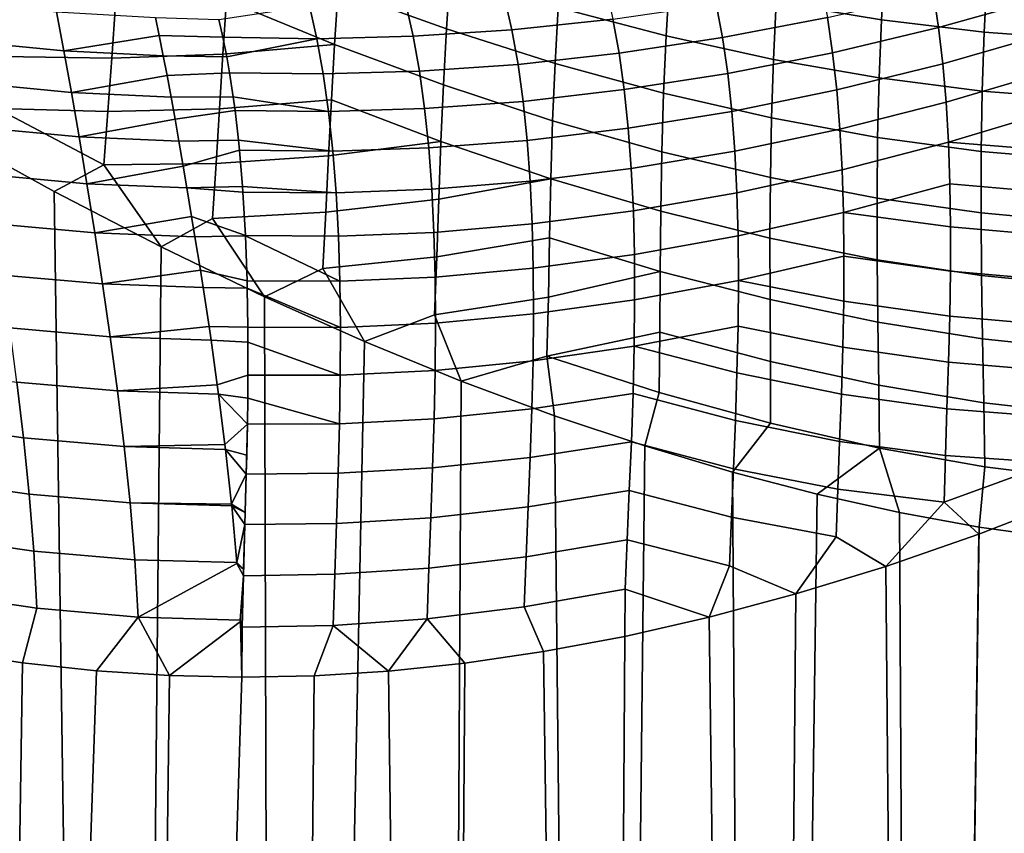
# Model space of a CAD drawing. Header units: metres. Extents: x -166 to 33, y -71 to 34.
# Tile 188 of 256: x 6.19 to 12.85, y -28.41 to -22.91. Entities that reach past the tile are written whole.
import ezdxf

# ---------------------------------------------------------------- set-up
doc = ezdxf.new("R2010")
doc.units = ezdxf.units.M
doc.layers.add('solid_12208131', color=7, linetype='CONTINUOUS')

msp = doc.modelspace()

# ---------------------------------------------------------------- linework, layer by layer
at = {"layer": 'solid_12208131'}
for points in [[(9.077082, -22.968338, 86.561569), (9.102815, -22.59823, 86.730461), (8.374267, -22.344372, 86.638748), (8.344816, -22.705057, 86.46907)], [(8.320086, -23.073666, 86.32354), (8.344816, -22.705057, 86.46907), (7.617686, -22.415104, 86.350174), (7.589545, -22.774111, 86.203644)], [(12.01941, -22.90745, 87.02124), (12.042607, -22.526585, 87.235069), (11.334759, -22.415384, 87.249672), (11.308146, -22.78956, 87.035759)], [(10.563302, -23.015793, 86.833374), (10.586807, -22.637907, 87.024796), (9.860982, -22.453403, 86.987236), (9.83333, -22.822887, 86.795479)], [(12.71488, -22.990717, 86.98243), (12.735495, -22.604168, 87.196198), (12.042607, -22.526585, 87.235069), (12.01941, -22.90745, 87.02124)], [(13.092251, -22.52989, 44.206097), (13.127446, -22.756868, 44.443554), (12.406572, -22.958092, 44.38168), (12.371099, -22.725695, 44.144161)], [(9.811774, -23.202084, 86.627159), (9.83333, -22.822887, 86.795479), (9.102815, -22.59823, 86.730461), (9.077082, -22.968338, 86.561569)], [(11.288663, -23.175072, 86.844452), (11.308146, -22.78956, 87.035759), (10.586807, -22.637907, 87.024796), (10.563302, -23.015793, 86.833374)], [(13.390312, -23.039139, 86.920601), (13.409334, -22.647936, 87.134247), (12.735495, -22.604168, 87.196198), (12.71488, -22.990717, 86.98243)], [(9.05641, -23.346483, 86.416862), (9.077082, -22.968338, 86.561569), (8.344816, -22.705057, 86.46907), (8.320086, -23.073666, 86.32354)], [(9.470835, -22.756866, 43.633713), (10.155065, -22.687725, 43.594696), (10.203824, -22.902403, 43.860901), (9.519611, -22.974777, 43.899712)], [(10.90218, -22.800758, 43.845966), (11.611372, -22.669573, 43.855892), (11.654313, -22.891706, 44.108406), (10.944786, -23.027475, 44.09845)], [(6.813751, -23.16592, 85.83709), (7.564777, -23.139179, 86.081848), (7.589545, -22.774111, 86.203644), (6.8398, -22.806408, 85.934921)], [(7.564777, -23.139179, 86.081848), (8.320086, -23.073666, 86.32354), (7.589545, -22.774111, 86.203644)], [(8.802634, -22.798031, 43.69566), (9.470835, -22.756866, 43.633713), (9.519611, -22.974777, 43.899712), (8.851931, -23.018427, 43.96133)], [(12.371099, -22.725695, 44.144161), (12.406572, -22.958092, 44.38168), (11.68959, -23.129213, 44.345989), (11.654313, -22.891706, 44.108406)], [(13.127446, -22.756868, 44.443554), (13.155475, -22.997972, 44.665268), (12.434673, -23.2047, 44.603527), (12.406572, -22.958092, 44.38168)], [(5.763854, -22.788496, 44.361958), (6.439211, -22.854019, 44.209393), (6.48906, -23.115732, 44.49836), (5.81348, -23.051092, 44.651695)], [(6.068781, -23.155327, 85.590065), (6.813751, -23.16592, 85.83709), (6.8398, -22.806408, 85.934921), (6.097827, -22.803484, 85.66394)], [(7.538487, -22.90464, 44.009071), (8.150282, -22.812475, 43.779221), (8.200508, -23.034681, 44.044422), (7.565202, -23.025269, 44.147758)], [(8.150282, -22.812475, 43.779221), (8.802634, -22.798031, 43.69566), (8.851931, -23.018427, 43.96133), (8.200508, -23.034681, 44.044422)], [(10.546127, -23.403461, 86.665352), (10.563302, -23.015793, 86.833374), (9.83333, -22.822887, 86.795479), (9.811774, -23.202084, 86.627159)], [(10.203824, -22.902403, 43.860901), (10.90218, -22.800758, 43.845966), (10.944786, -23.027475, 44.09845), (10.24611, -23.133129, 44.113297)], [(12.00342, -23.299692, 86.829941), (12.01941, -22.90745, 87.02124), (11.308146, -22.78956, 87.035759), (11.288663, -23.175072, 86.844452)], [(6.439211, -22.854019, 44.209393), (7.110091, -22.890213, 44.083874), (7.134386, -23.012642, 44.224613), (6.48906, -23.115732, 44.49836)], [(7.134386, -23.012642, 44.224613), (7.110091, -22.890213, 44.083874), (7.538487, -22.90464, 44.009071), (7.565202, -23.025269, 44.147758)], [(9.519611, -22.974777, 43.899712), (10.203824, -22.902403, 43.860901), (10.24611, -23.133129, 44.113297), (9.5619, -23.20882, 44.151928)], [(11.654313, -22.891706, 44.108406), (11.68959, -23.129213, 44.345989), (10.979622, -23.269625, 44.33609), (10.944786, -23.027475, 44.09845)], [(12.701459, -23.388672, 86.7911), (12.71488, -22.990717, 86.98243), (12.01941, -22.90745, 87.02124), (12.00342, -23.299692, 86.829941)], [(8.851931, -23.018427, 43.96133), (9.519611, -22.974777, 43.899712), (9.5619, -23.20882, 44.151928), (8.894751, -23.255018, 44.213245)], [(9.795566, -23.589415, 86.483009), (9.811774, -23.202084, 86.627159), (9.077082, -22.968338, 86.561569), (9.05641, -23.346483, 86.416862)], [(12.406572, -22.958092, 44.38168), (12.434673, -23.2047, 44.603527), (11.717328, -23.380997, 44.567993), (11.68959, -23.129213, 44.345989)], [(7.134386, -23.012642, 44.224613), (7.161408, -23.149828, 44.371227), (6.48906, -23.115732, 44.49836)], [(7.161408, -23.149828, 44.371227), (7.134386, -23.012642, 44.224613), (7.565202, -23.025269, 44.147758), (7.591409, -23.15712, 44.289471)], [(7.565202, -23.025269, 44.147758), (8.200508, -23.034681, 44.044422), (7.591409, -23.15712, 44.289471)], [(7.591409, -23.15712, 44.289471), (8.200508, -23.034681, 44.044422), (8.244286, -23.273125, 44.295872), (7.610322, -23.264544, 44.398064)], [(8.200508, -23.034681, 44.044422), (8.851931, -23.018427, 43.96133), (8.894751, -23.255018, 44.213245), (8.244286, -23.273125, 44.295872)], [(10.944786, -23.027475, 44.09845), (10.979622, -23.269625, 44.33609), (10.280572, -23.37933, 44.350937), (10.24611, -23.133129, 44.113297)], [(11.275667, -23.570427, 86.676491), (11.288663, -23.175072, 86.844452), (10.563302, -23.015793, 86.833374), (10.546127, -23.403461, 86.665352)], [(13.155475, -22.997972, 44.665268), (13.17747, -23.251799, 44.870697), (12.456542, -23.464142, 44.809135), (12.434673, -23.2047, 44.603527)], [(13.378428, -23.441784, 86.729309), (13.390312, -23.039139, 86.920601), (12.71488, -22.990717, 86.98243), (12.701459, -23.388672, 86.7911)], [(5.81348, -23.051092, 44.651695), (6.48906, -23.115732, 44.49836), (6.540871, -23.397669, 44.767654), (5.864982, -23.333984, 44.921734)], [(7.542104, -23.508389, 85.985367), (8.299101, -23.448473, 86.202812), (8.320086, -23.073666, 86.32354), (7.564777, -23.139179, 86.081848)], [(9.039805, -23.730951, 86.296989), (9.05641, -23.346483, 86.416862), (8.320086, -23.073666, 86.32354), (8.299101, -23.448473, 86.202812)], [(6.036864, -23.506014, 85.541801), (6.787703, -23.527197, 85.764885), (6.813751, -23.16592, 85.83709), (6.068781, -23.155327, 85.590065)], [(6.48906, -23.115732, 44.49836), (7.161408, -23.149828, 44.371227), (7.187575, -23.28442, 44.504871), (6.540871, -23.397669, 44.767654)], [(6.787703, -23.527197, 85.764885), (7.542104, -23.508389, 85.985367), (7.564777, -23.139179, 86.081848), (6.813751, -23.16592, 85.83709)], [(7.187575, -23.28442, 44.504871), (7.161408, -23.149828, 44.371227), (7.591409, -23.15712, 44.289471), (7.610322, -23.264544, 44.398064)], [(10.24611, -23.133129, 44.113297), (10.280572, -23.37933, 44.350937), (9.596363, -23.458353, 44.389477), (9.5619, -23.20882, 44.151928)], [(11.68959, -23.129213, 44.345989), (11.717328, -23.380997, 44.567993), (11.006811, -23.526096, 44.558239), (10.979622, -23.269625, 44.33609)], [(11.993985, -23.70183, 86.661896), (12.00342, -23.299692, 86.829941), (11.288663, -23.175072, 86.844452), (11.275667, -23.570427, 86.676491)], [(9.5619, -23.20882, 44.151928), (9.596363, -23.458353, 44.389477), (8.929773, -23.507095, 44.450562), (8.894751, -23.255018, 44.213245)], [(10.534526, -23.799343, 86.521446), (10.546127, -23.403461, 86.665352), (9.811774, -23.202084, 86.627159), (9.795566, -23.589415, 86.483009)], [(12.434673, -23.2047, 44.603527), (12.456542, -23.464142, 44.809135), (11.738675, -23.645697, 44.773819), (11.717328, -23.380997, 44.567993)], [(7.187575, -23.28442, 44.504871), (7.21494, -23.429449, 44.63892), (6.540871, -23.397669, 44.767654)], [(7.21494, -23.429449, 44.63892), (7.187575, -23.28442, 44.504871), (7.610322, -23.264544, 44.398064), (7.635415, -23.428432, 44.553123)], [(8.244286, -23.273125, 44.295872), (8.280309, -23.527042, 44.532791), (7.635415, -23.428432, 44.553123), (7.610322, -23.264544, 44.398064)], [(8.894751, -23.255018, 44.213245), (8.929773, -23.507095, 44.450562), (8.280309, -23.527042, 44.532791), (8.244286, -23.273125, 44.295872)], [(10.979622, -23.269625, 44.33609), (11.006811, -23.526096, 44.558239), (10.307335, -23.639875, 44.573181), (10.280572, -23.37933, 44.350937)], [(12.694573, -23.796572, 86.62294), (12.701459, -23.388672, 86.7911), (12.00342, -23.299692, 86.829941), (11.993985, -23.70183, 86.661896)], [(13.17747, -23.251799, 44.870697), (13.193783, -23.517166, 45.059223), (12.472522, -23.735224, 44.997887), (12.456542, -23.464142, 44.809135)], [(5.864982, -23.333984, 44.921734), (6.540871, -23.397669, 44.767654), (6.592854, -23.698132, 45.016663), (5.916581, -23.635393, 45.171494)], [(9.783693, -23.983173, 86.363708), (9.795566, -23.589415, 86.483009), (9.05641, -23.346483, 86.416862), (9.039805, -23.730951, 86.296989)], [(6.540871, -23.397669, 44.767654), (7.21494, -23.429449, 44.63892), (7.241915, -23.5784, 44.767044), (6.592854, -23.698132, 45.016663)], [(7.241915, -23.5784, 44.767044), (7.21494, -23.429449, 44.63892), (7.635415, -23.428432, 44.553123), (7.647435, -23.519413, 44.634193)], [(7.635415, -23.428432, 44.553123), (8.280309, -23.527042, 44.532791), (7.647435, -23.519413, 44.634193)], [(10.280572, -23.37933, 44.350937), (10.307335, -23.639875, 44.573181), (9.623134, -23.722233, 44.611717), (9.596363, -23.458353, 44.389477)], [(11.268387, -23.97407, 86.532585), (11.275667, -23.570427, 86.676491), (10.546127, -23.403461, 86.665352), (10.534526, -23.799343, 86.521446)], [(11.717328, -23.380997, 44.567993), (11.738675, -23.645697, 44.773819), (11.027503, -23.795555, 44.764275), (11.006811, -23.526096, 44.558239)], [(13.373023, -23.854445, 86.561096), (13.378428, -23.441784, 86.729309), (12.701459, -23.388672, 86.7911), (12.694573, -23.796572, 86.62294)], [(6.759, -23.887461, 85.718521), (6.036864, -23.506014, 85.541801), (6.054177, -23.865992, 85.533577), (6.424191, -24.067572, 85.627319)], [(6.036864, -23.506014, 85.541801), (6.759, -23.887461, 85.718521), (6.787703, -23.527197, 85.764885)], [(6.759, -23.887461, 85.718521), (7.519737, -23.879515, 85.914665), (7.542104, -23.508389, 85.985367), (6.787703, -23.527197, 85.764885)], [(7.519737, -23.879515, 85.914665), (8.280546, -23.827566, 86.107491), (8.299101, -23.448473, 86.202812), (7.542104, -23.508389, 85.985367)], [(8.929773, -23.507095, 44.450562), (8.957142, -23.773512, 44.672657), (8.30873, -23.795284, 44.754562), (8.280309, -23.527042, 44.532791)], [(8.280546, -23.827566, 86.107491), (9.039805, -23.730951, 86.296989), (8.299101, -23.448473, 86.202812)], [(9.596363, -23.458353, 44.389477), (9.623134, -23.722233, 44.611717), (8.957142, -23.773512, 44.672657), (8.929773, -23.507095, 44.450562)], [(12.456542, -23.464142, 44.809135), (12.472522, -23.735224, 44.997887), (11.753971, -23.922117, 44.962841), (11.738675, -23.645697, 44.773819)], [(7.268175, -23.727806, 44.886742), (7.241915, -23.5784, 44.767044), (7.647435, -23.519413, 44.634193), (7.67027, -23.720795, 44.802105)], [(8.280309, -23.527042, 44.532791), (8.30873, -23.795284, 44.754562), (7.67027, -23.720795, 44.802105), (7.647435, -23.519413, 44.634193)], [(11.006811, -23.526096, 44.558239), (11.027503, -23.795555, 44.764275), (10.327552, -23.913464, 44.779373), (10.307335, -23.639875, 44.573181)], [(11.990328, -24.112337, 86.517838), (11.993985, -23.70183, 86.661896), (11.275667, -23.570427, 86.676491), (11.268387, -23.97407, 86.532585)], [(12.472522, -23.735224, 44.997887), (13.193783, -23.517166, 45.059223), (13.203856, -23.793179, 45.230129)], [(5.916581, -23.635393, 45.171494), (6.592854, -23.698132, 45.016663), (6.645009, -24.015385, 45.244583), (5.968256, -23.953575, 45.400127)], [(7.241915, -23.5784, 44.767044), (7.268175, -23.727806, 44.886742), (6.592854, -23.698132, 45.016663)], [(10.307335, -23.639875, 44.573181), (10.327552, -23.913464, 44.779373), (9.643368, -23.999191, 44.817974), (9.623134, -23.722233, 44.611717)], [(10.527465, -24.201757, 86.402367), (10.534526, -23.799343, 86.521446), (9.795566, -23.589415, 86.483009), (9.783693, -23.983173, 86.363708)], [(6.592854, -23.698132, 45.016663), (7.268175, -23.727806, 44.886742), (7.296985, -23.896526, 45.01228), (6.645009, -24.015385, 45.244583)], [(11.738675, -23.645697, 44.773819), (11.753971, -23.922117, 44.962841), (11.042038, -24.076799, 44.953571), (11.027503, -23.795555, 44.764275)], [(12.693445, -24.212925, 86.478683), (12.694573, -23.796572, 86.62294), (11.993985, -23.70183, 86.661896), (11.990328, -24.112337, 86.517838)], [(7.296985, -23.896526, 45.01228), (7.268175, -23.727806, 44.886742), (7.67027, -23.720795, 44.802105), (7.676989, -23.788918, 44.855556)], [(7.67027, -23.720795, 44.802105), (8.30873, -23.795284, 44.754562), (7.676989, -23.788918, 44.855556)], [(8.262573, -24.208733, 86.038094), (9.02592, -24.119841, 86.202591), (9.039805, -23.730951, 86.296989), (8.280546, -23.827566, 86.107491)], [(8.957142, -23.773512, 44.672657), (8.978015, -24.053034, 44.878826), (8.330706, -24.076658, 44.960461), (8.30873, -23.795284, 44.754562)], [(9.623134, -23.722233, 44.611717), (9.643368, -23.999191, 44.817974), (8.978015, -24.053034, 44.878826), (8.957142, -23.773512, 44.672657)], [(9.02592, -24.119841, 86.202591), (9.783693, -23.983173, 86.363708), (9.039805, -23.730951, 86.296989)], [(12.472522, -23.735224, 44.997887), (12.482035, -24.017008, 45.169098), (11.762623, -24.209278, 45.134418), (11.753971, -23.922117, 44.962841)], [(12.472522, -23.735224, 44.997887), (13.203856, -23.793179, 45.230129), (13.20885, -24.078367, 45.382889), (12.482035, -24.017008, 45.169098)], [(7.321653, -24.043268, 45.113789), (7.296985, -23.896526, 45.01228), (7.676989, -23.788918, 44.855556), (7.697592, -24.03488, 45.035782)], [(7.494915, -24.24979, 85.870041), (8.262573, -24.208733, 86.038094), (8.280546, -23.827566, 86.107491), (7.519737, -23.879515, 85.914665)], [(8.30873, -23.795284, 44.754562), (8.330706, -24.076658, 44.960461), (7.697592, -24.03488, 45.035782), (7.676989, -23.788918, 44.855556)], [(11.027503, -23.795555, 44.764275), (11.042038, -24.076799, 44.953571), (10.341567, -24.198889, 44.968899), (10.327552, -23.913464, 44.779373)], [(11.265781, -24.384357, 86.41346), (11.268387, -23.97407, 86.532585), (10.534526, -23.799343, 86.521446), (10.527465, -24.201757, 86.402367)], [(13.373321, -24.275663, 86.416679), (13.373023, -23.854445, 86.561096), (12.694573, -23.796572, 86.62294), (12.693445, -24.212925, 86.478683)], [(5.795928, -54.099998, 85.463707), (6.857597, -54.099998, 85.727737), (6.424191, -24.067572, 85.627319), (6.054177, -23.865992, 85.533577)], [(6.759, -23.887461, 85.718521), (6.424191, -24.067572, 85.627319), (7.147338, -24.442492, 85.789291)], [(7.296985, -23.896526, 45.01228), (7.321653, -24.043268, 45.113789), (6.645009, -24.015385, 45.244583)], [(7.519737, -23.879515, 85.914665), (6.759, -23.887461, 85.718521), (7.147338, -24.442492, 85.789291), (7.494915, -24.24979, 85.870041)], [(5.968256, -23.953575, 45.400127), (6.645009, -24.015385, 45.244583), (6.698146, -24.347754, 45.450428), (6.020772, -24.286879, 45.606606)], [(10.327552, -23.913464, 44.779373), (10.341567, -24.198889, 44.968899), (9.657416, -24.288023, 45.007622), (9.643368, -23.999191, 44.817974)], [(11.753971, -23.922117, 44.962841), (11.762623, -24.209278, 45.134418), (11.049818, -24.368807, 45.125519), (11.042038, -24.076799, 44.953571)], [(11.991404, -24.529606, 86.398506), (11.990328, -24.112337, 86.517838), (11.268387, -23.97407, 86.532585), (11.265781, -24.384357, 86.41346)], [(6.645009, -24.015385, 45.244583), (7.321653, -24.043268, 45.113789), (7.35396, -24.238174, 45.238464), (6.698146, -24.347754, 45.450428)], [(7.321653, -24.043268, 45.113789), (7.697592, -24.03488, 45.035782), (7.700236, -24.071747, 45.061169)], [(7.697592, -24.03488, 45.035782), (8.330706, -24.076658, 44.960461), (7.700236, -24.071747, 45.061169)], [(9.643368, -23.999191, 44.817974), (9.657416, -24.288023, 45.007622), (8.992746, -24.344461, 45.068451), (8.978015, -24.053034, 44.878826)], [(9.012854, -24.510973, 86.134232), (9.774778, -24.381493, 86.26992), (9.783693, -23.983173, 86.363708), (9.02592, -24.119841, 86.202591)], [(10.523545, -24.608873, 86.308815), (10.527465, -24.201757, 86.402367), (9.783693, -23.983173, 86.363708), (9.774778, -24.381493, 86.26992)], [(11.762623, -24.209278, 45.134418), (12.482035, -24.017008, 45.169098), (12.486256, -24.308052, 45.322205)], [(12.482035, -24.017008, 45.169098), (13.20885, -24.078367, 45.382889), (13.209512, -24.37137, 45.516926), (12.486256, -24.308052, 45.322205)], [(6.857597, -54.099998, 85.727737), (7.147338, -24.442492, 85.789291), (6.424191, -24.067572, 85.627319)], [(7.321653, -24.043268, 45.113789), (7.700236, -24.071747, 45.061169), (7.717405, -24.366554, 45.250294), (7.35396, -24.238174, 45.238464)], [(8.330706, -24.076658, 44.960461), (8.346596, -24.369978, 45.149864), (7.717405, -24.366554, 45.250294), (7.700236, -24.071747, 45.061169)], [(8.978015, -24.053034, 44.878826), (8.992746, -24.344461, 45.068451), (8.346596, -24.369978, 45.149864), (8.330706, -24.076658, 44.960461)], [(11.042038, -24.076799, 44.953571), (11.049818, -24.368807, 45.125519), (10.348785, -24.495085, 45.141171), (10.341567, -24.198889, 44.968899)], [(8.242321, -24.589241, 85.994987), (9.012854, -24.510973, 86.134232), (9.02592, -24.119841, 86.202591), (8.262573, -24.208733, 86.038094)], [(12.697036, -24.636175, 86.35907), (12.693445, -24.212925, 86.478683), (11.990328, -24.112337, 86.517838), (11.991404, -24.529606, 86.398506)], [(7.35396, -24.238174, 45.238464), (7.376491, -24.373943, 45.318882), (6.698146, -24.347754, 45.450428)], [(7.376491, -24.373943, 45.318882), (7.35396, -24.238174, 45.238464), (7.717405, -24.366554, 45.250294), (7.717525, -24.369137, 45.251846)], [(8.262573, -24.208733, 86.038094), (7.494915, -24.24979, 85.870041), (7.847397, -24.780624, 85.919838), (8.242321, -24.589241, 85.994987)], [(10.341567, -24.198889, 44.968899), (10.348785, -24.495085, 45.141171), (9.664699, -24.587622, 45.180115), (9.657416, -24.288023, 45.007622)], [(11.266438, -24.799509, 86.319839), (11.265781, -24.384357, 86.41346), (10.527465, -24.201757, 86.402367), (10.523545, -24.608873, 86.308815)], [(11.762623, -24.209278, 45.134418), (11.765817, -24.505762, 45.287952), (11.052039, -24.670193, 45.279491), (11.049818, -24.368807, 45.125519)], [(11.762623, -24.209278, 45.134418), (12.486256, -24.308052, 45.322205), (12.48594, -24.606998, 45.456623), (11.765817, -24.505762, 45.287952)], [(13.378293, -24.703951, 86.296822), (13.373321, -24.275663, 86.416679), (12.693445, -24.212925, 86.478683), (12.697036, -24.636175, 86.35907)], [(6.020772, -24.286879, 45.606606), (6.698146, -24.347754, 45.450428), (6.751611, -24.693464, 45.633541), (6.073468, -24.633497, 45.790249)], [(7.494915, -24.24979, 85.870041), (7.147338, -24.442492, 85.789291), (7.847397, -24.780624, 85.919838)], [(9.657416, -24.288023, 45.007622), (9.664699, -24.587622, 45.180115), (9.000771, -24.646656, 45.241013), (8.992746, -24.344461, 45.068451)], [(12.486256, -24.308052, 45.322205), (13.209512, -24.37137, 45.516926), (13.206161, -24.670946, 45.631618), (12.48594, -24.606998, 45.456623)], [(6.698146, -24.347754, 45.450428), (7.376491, -24.373943, 45.318882), (7.413564, -24.601086, 45.44257), (6.751611, -24.693464, 45.633541)], [(7.413564, -24.601086, 45.44257), (7.376491, -24.373943, 45.318882), (7.717525, -24.369137, 45.251846), (7.728407, -24.67182, 45.422234)], [(8.346596, -24.369978, 45.149864), (8.355844, -24.674078, 45.322296), (7.717525, -24.369137, 45.251846), (7.717405, -24.366554, 45.250294)], [(7.717525, -24.369137, 45.251846), (8.355844, -24.674078, 45.322296), (7.728407, -24.67182, 45.422234)], [(8.992746, -24.344461, 45.068451), (9.000771, -24.646656, 45.241013), (8.355844, -24.674078, 45.322296), (8.346596, -24.369978, 45.149864)], [(11.049818, -24.368807, 45.125519), (11.052039, -24.670193, 45.279491), (10.35041, -24.800709, 45.295536), (10.348785, -24.495085, 45.141171)], [(8.997658, -24.901674, 86.092354), (9.766877, -24.782242, 86.202255), (9.774778, -24.381493, 86.26992), (9.012854, -24.510973, 86.134232)], [(9.766877, -24.782242, 86.202255), (10.523545, -24.608873, 86.308815), (9.774778, -24.381493, 86.26992)], [(11.995805, -24.951925, 86.304642), (11.991404, -24.529606, 86.398506), (11.265781, -24.384357, 86.41346), (11.266438, -24.799509, 86.319839)], [(6.857597, -54.099998, 85.727737), (7.932003, -54.099998, 85.933899), (7.847397, -24.780624, 85.919838), (7.147338, -24.442492, 85.789291)], [(10.348785, -24.495085, 45.141171), (10.35041, -24.800709, 45.295536), (9.666416, -24.896685, 45.334778), (9.664699, -24.587622, 45.180115)], [(11.052039, -24.670193, 45.279491), (11.765817, -24.505762, 45.287952), (11.764318, -24.810226, 45.42284)], [(11.765817, -24.505762, 45.287952), (12.48594, -24.606998, 45.456623), (12.481408, -24.9126, 45.571732), (11.764318, -24.810226, 45.42284)], [(9.012854, -24.510973, 86.134232), (8.242321, -24.589241, 85.994987), (8.523906, -25.083099, 86.02195), (8.997658, -24.901674, 86.092354)], [(12.703957, -25.06469, 86.26487), (12.697036, -24.636175, 86.35907), (11.991404, -24.529606, 86.398506), (11.995805, -24.951925, 86.304642)], [(6.073468, -24.633497, 45.790249), (6.751611, -24.693464, 45.633541), (6.803089, -25.050657, 45.793613), (6.124075, -24.991444, 45.950787)], [(7.413564, -24.601086, 45.44257), (7.432109, -24.718052, 45.501305), (6.751611, -24.693464, 45.633541)], [(7.432109, -24.718052, 45.501305), (7.413564, -24.601086, 45.44257), (7.728407, -24.67182, 45.422234), (7.729594, -24.721199, 45.447937)], [(8.242321, -24.589241, 85.994987), (7.847397, -24.780624, 85.919838), (8.523906, -25.083099, 86.02195)], [(9.664699, -24.587622, 45.180115), (9.666416, -24.896685, 45.334778), (9.003284, -24.958366, 45.395809), (9.000771, -24.646656, 45.241013)], [(9.756969, -25.182833, 86.161247), (10.520789, -25.018633, 86.24144), (10.523545, -24.608873, 86.308815), (9.766877, -24.782242, 86.202255)], [(11.26837, -25.21755, 86.252441), (11.266438, -24.799509, 86.319839), (10.523545, -24.608873, 86.308815), (10.520789, -25.018633, 86.24144)], [(12.48594, -24.606998, 45.456623), (13.206161, -24.670946, 45.631618), (13.199428, -24.975718, 45.726379), (12.481408, -24.9126, 45.571732)], [(13.386574, -25.137756, 86.202309), (13.378293, -24.703951, 86.296822), (12.697036, -24.636175, 86.35907), (12.703957, -25.06469, 86.26487)], [(6.751611, -24.693464, 45.633541), (7.432109, -24.718052, 45.501305), (7.472165, -24.981869, 45.622242), (6.803089, -25.050657, 45.793613)], [(8.355844, -24.674078, 45.322296), (8.359647, -24.987757, 45.477024), (7.729594, -24.721199, 45.447937), (7.728407, -24.67182, 45.422234)], [(9.000771, -24.646656, 45.241013), (9.003284, -24.958366, 45.395809), (8.359647, -24.987757, 45.477024), (8.355844, -24.674078, 45.322296)], [(11.052039, -24.670193, 45.279491), (11.049473, -24.979635, 45.414871), (10.347215, -25.114456, 45.431362), (10.35041, -24.800709, 45.295536)], [(11.052039, -24.670193, 45.279491), (11.764318, -24.810226, 45.42284), (11.758451, -25.121422, 45.538464), (11.049473, -24.979635, 45.414871)], [(7.472165, -24.981869, 45.622242), (7.432109, -24.718052, 45.501305), (7.729594, -24.721199, 45.447937), (7.733786, -24.986916, 45.576679)], [(7.729594, -24.721199, 45.447937), (8.359647, -24.987757, 45.477024), (7.733786, -24.986916, 45.576679)], [(7.932003, -54.099998, 85.933899), (8.523906, -25.083099, 86.02195), (7.847397, -24.780624, 85.919838)], [(9.766877, -24.782242, 86.202255), (8.997658, -24.901674, 86.092354), (9.177327, -25.351112, 86.09848), (9.756969, -25.182833, 86.161247)], [(10.35041, -24.800709, 45.295536), (10.347215, -25.114456, 45.431362), (9.663343, -25.213942, 45.470955), (9.666416, -24.896685, 45.334778)], [(12.001554, -25.377419, 86.237), (11.995805, -24.951925, 86.304642), (11.266438, -24.799509, 86.319839), (11.26837, -25.21755, 86.252441)], [(11.764318, -24.810226, 45.42284), (12.481408, -24.9126, 45.571732), (12.473302, -25.223486, 45.666931), (11.758451, -25.121422, 45.538464)], [(8.997658, -24.901674, 86.092354), (8.523906, -25.083099, 86.02195), (9.177327, -25.351112, 86.09848)], [(9.666416, -24.896685, 45.334778), (9.663343, -25.213942, 45.470955), (9.001059, -25.278353, 45.532185), (9.003284, -24.958366, 45.395809)], [(9.003284, -24.958366, 45.395809), (9.001059, -25.278353, 45.532185), (8.358768, -25.309816, 45.613392), (8.359647, -24.987757, 45.477024)], [(12.712272, -25.496704, 86.196884), (12.703957, -25.06469, 86.26487), (11.995805, -24.951925, 86.304642), (12.001554, -25.377419, 86.237)], [(12.481408, -24.9126, 45.571732), (13.199428, -24.975718, 45.726379), (13.190624, -25.284037, 45.800694), (12.473302, -25.223486, 45.666931)], [(6.124075, -24.991444, 45.950787), (6.803089, -25.050657, 45.793613), (6.851367, -25.417568, 45.930115), (6.171406, -25.358875, 46.087685)], [(7.472165, -24.981869, 45.622242), (7.485454, -25.07383, 45.660816), (6.803089, -25.050657, 45.793613)], [(7.485454, -25.07383, 45.660816), (7.472165, -24.981869, 45.622242), (7.733786, -24.986916, 45.576679), (7.734489, -25.088102, 45.62162)], [(8.359647, -24.987757, 45.477024), (8.358768, -25.309816, 45.613392), (7.734489, -25.088102, 45.62162), (7.733786, -24.986916, 45.576679)], [(9.756969, -25.182833, 86.161247), (10.516126, -25.428566, 86.200882), (10.520789, -25.018633, 86.24144)], [(10.347215, -25.114456, 45.431362), (11.049473, -24.979635, 45.414871), (11.042445, -25.295881, 45.53104)], [(11.268495, -25.636147, 86.211975), (11.26837, -25.21755, 86.252441), (10.520789, -25.018633, 86.24144), (10.516126, -25.428566, 86.200882)], [(11.049473, -24.979635, 45.414871), (11.758451, -25.121422, 45.538464), (11.748865, -25.43799, 45.634216), (11.042445, -25.295881, 45.53104)], [(6.803089, -25.050657, 45.793613), (7.485454, -25.07383, 45.660816), (7.527209, -25.376314, 45.775238), (6.851367, -25.417568, 45.930115)], [(7.527209, -25.376314, 45.775238), (7.485454, -25.07383, 45.660816), (7.734489, -25.088102, 45.62162), (7.734521, -25.310707, 45.712891)], [(7.734489, -25.088102, 45.62162), (8.358768, -25.309816, 45.613392), (7.734521, -25.310707, 45.712891)], [(7.932003, -54.099998, 85.933899), (9.015996, -54.099998, 86.081589), (9.177327, -25.351112, 86.09848), (8.523906, -25.083099, 86.02195)], [(13.396269, -25.575434, 86.133972), (13.386574, -25.137756, 86.202309), (12.703957, -25.06469, 86.26487), (12.712272, -25.496704, 86.196884)], [(10.347215, -25.114456, 45.431362), (10.33953, -25.435083, 45.548038), (9.65581, -25.538158, 45.588047), (9.663343, -25.213942, 45.470955)], [(10.347215, -25.114456, 45.431362), (11.042445, -25.295881, 45.53104), (11.031613, -25.617594, 45.627377), (10.33953, -25.435083, 45.548038)], [(11.758451, -25.121422, 45.538464), (12.473302, -25.223486, 45.666931), (12.462958, -25.538038, 45.741673), (11.748865, -25.43799, 45.634216)], [(9.663343, -25.213942, 45.470955), (9.65581, -25.538158, 45.588047), (8.994424, -25.6054, 45.649536), (9.001059, -25.278353, 45.532185)], [(9.756969, -25.182833, 86.161247), (9.177327, -25.351112, 86.09848), (9.808867, -25.585896, 86.152039)], [(10.516126, -25.428566, 86.200882), (9.756969, -25.182833, 86.161247), (9.808867, -25.585896, 86.152039), (10.419959, -25.789499, 86.184937)], [(12.005608, -25.803907, 86.196388), (12.001554, -25.377419, 86.237), (11.26837, -25.21755, 86.252441), (11.268495, -25.636147, 86.211975)], [(12.473302, -25.223486, 45.666931), (13.190624, -25.284037, 45.800694), (13.181746, -25.593939, 45.854107), (12.462958, -25.538038, 45.741673)], [(5.49673, -25.2644, 46.269188), (6.171406, -25.358875, 46.087685), (6.215609, -25.734098, 46.200089), (5.54075, -25.639147, 46.381565)], [(9.001059, -25.278353, 45.532185), (8.994424, -25.6054, 45.649536), (8.353542, -25.639063, 45.730797), (8.358768, -25.309816, 45.613392)], [(11.042445, -25.295881, 45.53104), (11.748865, -25.43799, 45.634216), (11.736917, -25.758356, 45.709507), (11.031613, -25.617594, 45.627377)], [(6.171406, -25.358875, 46.087685), (6.851367, -25.417568, 45.930115), (6.89661, -25.792519, 46.042236), (6.215609, -25.734098, 46.200089)], [(7.535575, -25.439476, 45.796791), (7.527209, -25.376314, 45.775238), (7.734521, -25.310707, 45.712891), (7.733377, -25.46636, 45.770714)], [(8.358768, -25.309816, 45.613392), (8.353542, -25.639063, 45.730797), (7.733377, -25.46636, 45.770714), (7.734521, -25.310707, 45.712891)], [(9.015996, -54.099998, 86.081589), (10.106394, -54.099998, 86.170372), (9.808867, -25.585896, 86.152039), (9.177327, -25.351112, 86.09848)], [(7.527209, -25.376314, 45.775238), (7.535575, -25.439476, 45.796791), (6.851367, -25.417568, 45.930115)], [(6.851367, -25.417568, 45.930115), (7.535575, -25.439476, 45.796791), (7.578708, -25.778872, 45.899258), (6.89661, -25.792519, 46.042236)], [(7.535575, -25.439476, 45.796791), (7.733377, -25.46636, 45.770714), (7.731021, -25.641941, 45.830204)], [(7.535575, -25.439476, 45.796791), (7.731021, -25.641941, 45.830204), (7.578708, -25.778872, 45.899258)], [(10.33953, -25.435083, 45.548038), (10.328012, -25.761276, 45.644936), (9.644469, -25.868052, 45.685413), (9.65581, -25.538158, 45.588047)], [(10.33953, -25.435083, 45.548038), (11.031613, -25.617594, 45.627377), (11.018339, -25.943247, 45.703262), (10.328012, -25.761276, 45.644936)], [(11.268495, -25.636147, 86.211975), (10.516126, -25.428566, 86.200882), (10.419959, -25.789499, 86.184937), (11.011449, -25.965862, 86.19912)], [(11.748865, -25.43799, 45.634216), (12.462958, -25.538038, 45.741673), (12.452416, -25.854357, 45.795441), (11.736917, -25.758356, 45.709507)], [(12.719009, -25.930227, 86.155991), (12.712272, -25.496704, 86.196884), (12.001554, -25.377419, 86.237), (12.005608, -25.803907, 86.196388)], [(7.733377, -25.46636, 45.770714), (8.353542, -25.639063, 45.730797), (7.731021, -25.641941, 45.830204)], [(13.404478, -26.015179, 86.092766), (13.396269, -25.575434, 86.133972), (12.712272, -25.496704, 86.196884), (12.719009, -25.930227, 86.155991)], [(9.65581, -25.538158, 45.588047), (9.644469, -25.868052, 45.685413), (8.984026, -25.938265, 45.747223), (8.994424, -25.6054, 45.649536)], [(12.462958, -25.538038, 45.741673), (13.181746, -25.593939, 45.854107), (13.175044, -25.903294, 45.886189), (12.452416, -25.854357, 45.795441)], [(5.54075, -25.639147, 46.381565), (6.215609, -25.734098, 46.200089), (6.255142, -26.11524, 46.287567), (5.580023, -26.019474, 46.468941)], [(8.353542, -25.639063, 45.730797), (8.344607, -25.974293, 45.828606), (7.723522, -25.979412, 45.928017), (7.731021, -25.641941, 45.830204)], [(8.994424, -25.6054, 45.649536), (8.984026, -25.938265, 45.747223), (8.344607, -25.974293, 45.828606), (8.353542, -25.639063, 45.730797)], [(10.106394, -54.099998, 86.170372), (10.419959, -25.789499, 86.184937), (9.808867, -25.585896, 86.152039)], [(12.005608, -25.803907, 86.196388), (11.268495, -25.636147, 86.211975), (11.011449, -25.965862, 86.19912), (11.584849, -26.115849, 86.196335)], [(11.031613, -25.617594, 45.627377), (11.736917, -25.758356, 45.709507), (11.724675, -26.080692, 45.763763), (11.018339, -25.943247, 45.703262)], [(7.582905, -25.813217, 45.908401), (7.578708, -25.778872, 45.899258), (7.731021, -25.641941, 45.830204), (7.72666, -25.8517, 45.893539)], [(7.731021, -25.641941, 45.830204), (7.723522, -25.979412, 45.928017), (7.72666, -25.8517, 45.893539)], [(6.215609, -25.734098, 46.200089), (6.89661, -25.792519, 46.042236), (6.93723, -26.173744, 46.129543), (6.255142, -26.11524, 46.287567)], [(10.328012, -25.761276, 45.644936), (10.314017, -26.091572, 45.721401), (9.63066, -26.20223, 45.762379), (9.644469, -25.868052, 45.685413)], [(10.328012, -25.761276, 45.644936), (11.018339, -25.943247, 45.703262), (11.004702, -26.271105, 45.758064), (10.314017, -26.091572, 45.721401)], [(11.736917, -25.758356, 45.709507), (12.452416, -25.854357, 45.795441), (12.443975, -26.170376, 45.827732), (11.724675, -26.080692, 45.763763)], [(7.578708, -25.778872, 45.899258), (7.582905, -25.813217, 45.908401), (6.89661, -25.792519, 46.042236)], [(6.89661, -25.792519, 46.042236), (7.582905, -25.813217, 45.908401), (7.624341, -26.18351, 45.993408), (6.93723, -26.173744, 46.129543)], [(7.582905, -25.813217, 45.908401), (7.72666, -25.8517, 45.893539), (7.723522, -25.979412, 45.928017)], [(7.582905, -25.813217, 45.908401), (7.723522, -25.979412, 45.928017), (7.624341, -26.18351, 45.993408)], [(10.106394, -54.099998, 86.170372), (11.2, -54.099998, 86.199997), (11.011449, -25.965862, 86.19912), (10.419959, -25.789499, 86.184937)], [(12.005608, -25.803907, 86.196388), (11.584849, -26.115849, 86.196335), (12.141161, -26.239706, 86.178062)], [(12.719009, -25.930227, 86.155991), (12.005608, -25.803907, 86.196388), (12.141161, -26.239706, 86.178062), (12.680636, -26.337761, 86.14566)], [(9.644469, -25.868052, 45.685413), (9.63066, -26.20223, 45.762379), (8.971183, -26.275629, 45.824539), (8.984026, -25.938265, 45.747223)], [(12.452416, -25.854357, 45.795441), (13.175044, -25.903294, 45.886189), (12.443975, -26.170376, 45.827732)], [(12.443975, -26.170376, 45.827732), (13.175044, -25.903294, 45.886189), (13.326212, -26.136372, 45.912212), (12.677258, -26.386724, 45.854088)], [(8.984026, -25.938265, 45.747223), (8.971183, -26.275629, 45.824539), (8.333268, -26.314268, 45.906086), (8.344607, -25.974293, 45.828606)], [(11.018339, -25.943247, 45.703262), (11.724675, -26.080692, 45.763763), (11.714473, -26.403027, 45.796406), (11.004702, -26.271105, 45.758064)], [(11.2, -54.099998, 86.199997), (11.584849, -26.115849, 86.196335), (11.011449, -25.965862, 86.19912)], [(13.404478, -26.015179, 86.092766), (12.719009, -25.930227, 86.155991), (12.680636, -26.337761, 86.14566), (13.204422, -26.411587, 86.100304)], [(5.580023, -26.019474, 46.468941), (6.255142, -26.11524, 46.287567), (6.286607, -26.50021, 46.350159), (5.611269, -26.403099, 46.53141)], [(7.624341, -26.18351, 45.993408), (7.723522, -25.979412, 45.928017), (7.716217, -26.238796, 45.988689)], [(8.344607, -25.974293, 45.828606), (8.333268, -26.314268, 45.906086), (7.71381, -26.321651, 46.005432), (7.723522, -25.979412, 45.928017)], [(7.723522, -25.979412, 45.928017), (7.71381, -26.321651, 46.005432), (7.716217, -26.238796, 45.988689)], [(10.314017, -26.091572, 45.721401), (10.299609, -26.424334, 45.776745), (9.616402, -26.539173, 45.818195), (9.63066, -26.20223, 45.762379)], [(10.314017, -26.091572, 45.721401), (11.004702, -26.271105, 45.758064), (10.993032, -26.599297, 45.791138), (10.299609, -26.424334, 45.776745)], [(11.724675, -26.080692, 45.763763), (12.443975, -26.170376, 45.827732), (12.049137, -26.604261, 45.817856), (11.714473, -26.403027, 45.796406)], [(6.255142, -26.11524, 46.287567), (6.93723, -26.173744, 46.129543), (6.969718, -26.559374, 46.19202), (6.286607, -26.50021, 46.350159)], [(11.2, -54.099998, 86.199997), (12.293606, -54.099998, 86.170372), (12.141161, -26.239706, 86.178062), (11.584849, -26.115849, 86.196335)], [(12.443975, -26.170376, 45.827732), (12.677258, -26.386724, 45.854088), (12.049137, -26.604261, 45.817856)], [(13.384005, -54.099998, 45.918415), (12.293606, -54.099998, 45.829624), (12.677258, -26.386724, 45.854088), (13.326212, -26.136372, 45.912212)], [(6.93723, -26.173744, 46.129543), (7.62535, -26.193405, 45.995342), (7.659602, -26.578739, 46.057571), (6.969718, -26.559374, 46.19202)], [(7.624341, -26.18351, 45.993408), (7.62535, -26.193405, 45.995342), (6.93723, -26.173744, 46.129543)], [(7.624341, -26.18351, 45.993408), (7.716217, -26.238796, 45.988689), (7.62535, -26.193405, 45.995342)], [(7.62535, -26.193405, 45.995342), (7.716217, -26.238796, 45.988689), (7.71381, -26.321651, 46.005432)], [(7.62535, -26.193405, 45.995342), (7.71381, -26.321651, 46.005432), (7.659602, -26.578739, 46.057571)], [(9.63066, -26.20223, 45.762379), (9.616402, -26.539173, 45.818195), (8.95788, -26.616091, 45.880703), (8.971183, -26.275629, 45.824539)], [(12.293606, -54.099998, 86.170372), (12.680636, -26.337761, 86.14566), (12.141161, -26.239706, 86.178062)], [(8.971183, -26.275629, 45.824539), (8.95788, -26.616091, 45.880703), (8.32148, -26.657701, 45.96241), (8.333268, -26.314268, 45.906086)], [(11.004702, -26.271105, 45.758064), (11.714473, -26.403027, 45.796406), (11.441653, -26.790665, 45.801445), (10.993032, -26.599297, 45.791138)], [(7.659602, -26.578739, 46.057571), (7.71381, -26.321651, 46.005432), (7.705135, -26.621952, 46.055485)], [(8.333268, -26.314268, 45.906086), (8.32148, -26.657701, 45.96241), (7.703911, -26.667494, 46.061615), (7.71381, -26.321651, 46.005432)], [(7.71381, -26.321651, 46.005432), (7.703911, -26.667494, 46.061615), (7.705135, -26.621952, 46.055485)], [(12.293606, -54.099998, 86.170372), (13.384005, -54.099998, 86.081589), (13.204422, -26.411587, 86.100304), (12.680636, -26.337761, 86.14566)], [(5.611269, -26.403099, 46.53141), (6.286607, -26.50021, 46.350159), (6.307583, -26.887007, 46.387661), (5.632161, -26.787868, 46.568775)], [(10.299609, -26.424334, 45.776745), (10.28709, -26.757814, 45.810261), (9.603945, -26.877268, 45.852104), (9.616402, -26.539173, 45.818195)], [(10.299609, -26.424334, 45.776745), (10.993032, -26.599297, 45.791138), (10.853925, -26.947897, 45.802963), (10.28709, -26.757814, 45.810261)], [(11.714473, -26.403027, 45.796406), (12.049137, -26.604261, 45.817856), (11.441653, -26.790665, 45.801445)], [(12.293606, -54.099998, 45.829624), (12.049137, -26.604261, 45.817856), (12.677258, -26.386724, 45.854088)], [(6.286607, -26.50021, 46.350159), (6.969718, -26.559374, 46.19202), (6.991558, -26.947586, 46.229435), (6.307583, -26.887007, 46.387661)], [(6.969718, -26.559374, 46.19202), (7.659602, -26.578739, 46.057571), (7.660035, -26.584471, 46.058304), (6.991558, -26.947586, 46.229435)], [(9.616402, -26.539173, 45.818195), (9.603945, -26.877268, 45.852104), (8.946315, -26.958174, 45.914894), (8.95788, -26.616091, 45.880703)], [(6.991558, -26.947586, 46.229435), (7.660035, -26.584471, 46.058304), (7.703911, -26.667494, 46.061615), (7.683109, -26.967619, 46.094788)], [(7.659602, -26.578739, 46.057571), (7.705135, -26.621952, 46.055485), (7.660035, -26.584471, 46.058304)], [(7.660035, -26.584471, 46.058304), (7.705135, -26.621952, 46.055485), (7.703911, -26.667494, 46.061615)], [(8.95788, -26.616091, 45.880703), (8.946315, -26.958174, 45.914894), (8.3114, -27.003254, 45.996723), (8.32148, -26.657701, 45.96241)], [(10.993032, -26.599297, 45.791138), (11.441653, -26.790665, 45.801445), (10.853925, -26.947897, 45.802963)], [(12.293606, -54.099998, 45.829624), (11.2, -54.099998, 45.799999), (11.441653, -26.790665, 45.801445), (12.049137, -26.604261, 45.817856)], [(7.683109, -26.967619, 46.094788), (7.703911, -26.667494, 46.061615), (7.696182, -26.995409, 46.094387)], [(8.32148, -26.657701, 45.96241), (8.3114, -27.003254, 45.996723), (7.695817, -27.015827, 46.095757), (7.703911, -26.667494, 46.061615)], [(7.703911, -26.667494, 46.061615), (7.695817, -27.015827, 46.095757), (7.696182, -26.995409, 46.094387)], [(9.603945, -26.877268, 45.852104), (10.28709, -26.757814, 45.810261), (10.284903, -27.07753, 45.82074), (9.734354, -27.180643, 45.853241)], [(10.28709, -26.757814, 45.810261), (10.853925, -26.947897, 45.802963), (10.284903, -27.07753, 45.82074)], [(5.632161, -26.787868, 46.568775), (6.307583, -26.887007, 46.387661), (6.209076, -27.256264, 46.426277), (5.699446, -27.178339, 46.563335)], [(11.2, -54.099998, 45.799999), (10.853925, -26.947897, 45.802963), (11.441653, -26.790665, 45.801445)], [(6.991558, -26.947586, 46.229435), (6.710168, -27.310745, 46.305294), (6.209076, -27.256264, 46.426277), (6.307583, -26.887007, 46.387661)], [(8.946315, -26.958174, 45.914894), (9.603945, -26.877268, 45.852104), (9.734354, -27.180643, 45.853241), (9.201781, -27.258375, 45.899078)], [(6.991558, -26.947586, 46.229435), (7.204078, -27.342842, 46.199177), (6.710168, -27.310745, 46.305294)], [(6.991558, -26.947586, 46.229435), (7.683109, -26.967619, 46.094788), (7.683481, -26.976248, 46.095329), (7.204078, -27.342842, 46.199177)], [(7.683109, -26.967619, 46.094788), (7.696182, -26.995409, 46.094387), (7.683481, -26.976248, 46.095329)], [(8.3114, -27.003254, 45.996723), (8.946315, -26.958174, 45.914894), (8.685518, -27.312174, 45.957111)], [(8.946315, -26.958174, 45.914894), (9.201781, -27.258375, 45.899078), (8.685518, -27.312174, 45.957111)], [(11.2, -54.099998, 45.799999), (10.106394, -54.099998, 45.829624), (10.284903, -27.07753, 45.82074), (10.853925, -26.947897, 45.802963)], [(7.683481, -26.976248, 46.095329), (7.692306, -27.35338, 46.106884), (7.204078, -27.342842, 46.199177)], [(7.683481, -26.976248, 46.095329), (7.695817, -27.015827, 46.095757), (7.692306, -27.35338, 46.106884)], [(7.683481, -26.976248, 46.095329), (7.696182, -26.995409, 46.094387), (7.695817, -27.015827, 46.095757)], [(8.3114, -27.003254, 45.996723), (8.18316, -27.34347, 46.02655), (7.692306, -27.35338, 46.106884), (7.695817, -27.015827, 46.095757)], [(8.3114, -27.003254, 45.996723), (8.685518, -27.312174, 45.957111), (8.18316, -27.34347, 46.02655)], [(10.106394, -54.099998, 45.829624), (9.734354, -27.180643, 45.853241), (10.284903, -27.07753, 45.82074)], [(4.750109, -54.099998, 46.857407), (5.699446, -27.178339, 46.563335), (6.209076, -27.256264, 46.426277), (5.795928, -54.099998, 46.536289)], [(10.106394, -54.099998, 45.829624), (9.015996, -54.099998, 45.918415), (9.201781, -27.258375, 45.899078), (9.734354, -27.180643, 45.853241)], [(5.795928, -54.099998, 46.536289), (6.209076, -27.256264, 46.426277), (6.710168, -27.310745, 46.305294)], [(9.015996, -54.099998, 45.918415), (8.685518, -27.312174, 45.957111), (9.201781, -27.258375, 45.899078)], [(5.795928, -54.099998, 46.536289), (6.710168, -27.310745, 46.305294), (7.204078, -27.342842, 46.199177), (6.857597, -54.099998, 46.272266)], [(6.857597, -54.099998, 46.272266), (7.204078, -27.342842, 46.199177), (7.692306, -27.35338, 46.106884)], [(6.857597, -54.099998, 46.272266), (7.692306, -27.35338, 46.106884), (8.18316, -27.34347, 46.02655), (7.932003, -54.099998, 46.066105)], [(9.015996, -54.099998, 45.918415), (7.932003, -54.099998, 46.066105), (8.18316, -27.34347, 46.02655), (8.685518, -27.312174, 45.957111)]]:
    msp.add_3dface(points, dxfattribs=at)

doc.saveas('drawing.dxf')
